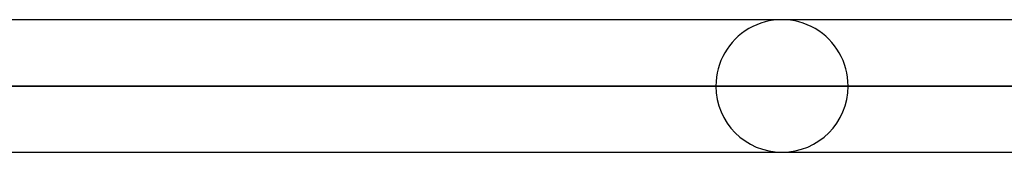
# Model space of a CAD drawing. Header units: millimetres. Extents: x -156 to 156, y -52 to 132.
# Tile 77 of 79: x 78.63 to 86.08, y 62.75 to 63.75. Entities that reach past the tile are written whole.
import ezdxf

# ---------------------------------------------------------------- set-up
doc = ezdxf.new("R2010")
doc.units = ezdxf.units.MM
doc.layers.add('MAIN-1', color=7, linetype='Continuous')

msp = doc.modelspace()

# ---------------------------------------------------------------- linework, layer by layer
at = {"layer": 'MAIN-1'}
for p, q in [((84.4, 63.75), (61.633, 63.75)), ((84.4, 63.75), (61.633, 63.75)), ((92.2, 63.75), (67.1513, 63.75)), ((99.888, 63.75), (72.6691, 63.75)), ((92.2, 63.75), (72.6691, 63.75)), ((100, 63.75), (72.8607, 63.75)), ((83.9, 63.25), (61.4096, 63.25)), ((61.4096, 63.25), (83.9, 63.25)), ((62.1172, 63.25), (84.9, 63.25)), ((84.9, 63.25), (62.1172, 63.25)), ((91.7, 63.25), (66.9283, 63.25)), ((66.9283, 63.25), (91.7, 63.25)), ((67.6358, 63.25), (92.7, 63.25)), ((92.7, 63.25), (67.6358, 63.25)), ((99.5, 63.25), (72.4465, 63.25)), ((72.4465, 63.25), (99.5, 63.25)), ((73.062, 63.25), (100.5, 63.25)), ((100.5, 63.25), (73.0798, 63.25)), ((61.633, 62.75), (84.4, 62.75)), ((61.633, 62.75), (84.4, 62.75)), ((67.1513, 62.75), (92.2, 62.75)), ((72.7769, 62.75), (92.2, 62.75)), ((72.7769, 62.75), (99.8881, 62.75)), ((73.2179, 62.75), (100, 62.75))]:
    msp.add_line(p, q, dxfattribs=at)
for start, end in [(0, 180.00002), (180.00002, 0)]:
    msp.add_arc((84.4, 63.25), 0.5, start, end, dxfattribs=at)

doc.saveas('drawing.dxf')
